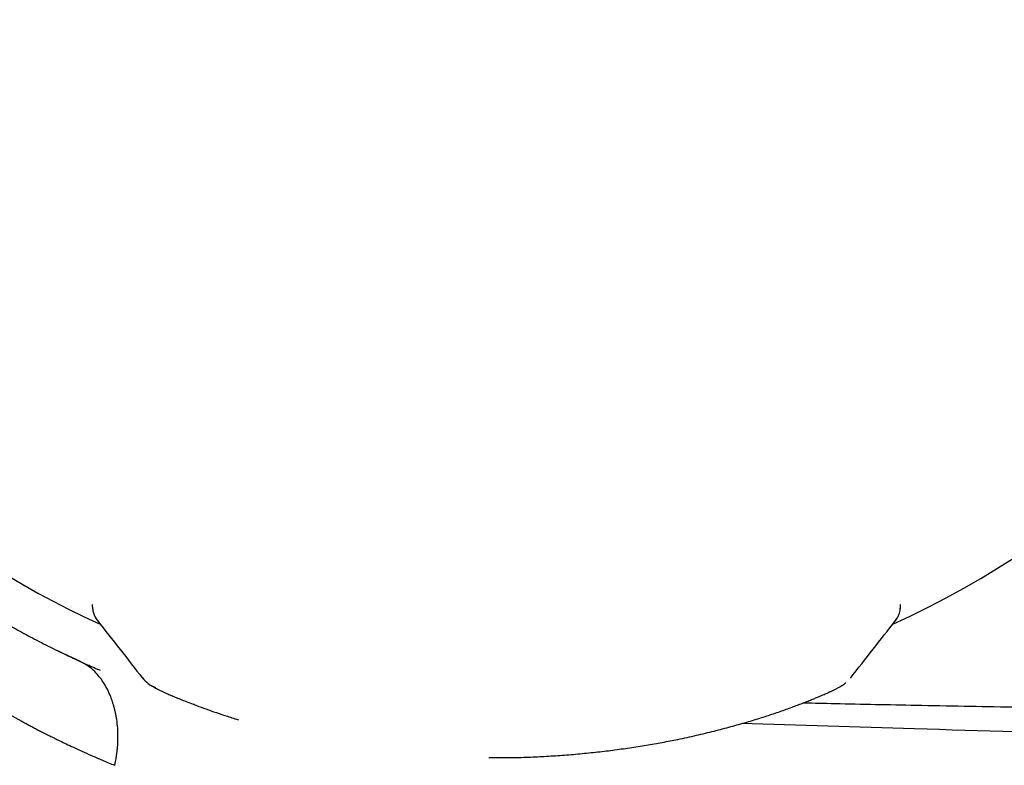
# Model space of a CAD drawing. Header units: millimetres. Extents: x 8 to 871, y 12 to 1888.
# Tile 45 of 114: x 133 to 156, y 1011 to 1029. Entities that reach past the tile are written whole.
import ezdxf

# ---------------------------------------------------------------- set-up
doc = ezdxf.new("R2010")
doc.units = ezdxf.units.MM

msp = doc.modelspace()

# ---------------------------------------------------------------- linework, layer by layer
at = {"color": 7, "linetype": 'Continuous', "lineweight": 30}
for p, q in [((134.271, 1014.827), (134.271, 1014.886)), ((153.557, 1014.789), (153.558, 1014.83)), ((153.559, 1014.83), (153.559, 1014.886)), ((153.451, 1014.522), (153.494, 1014.591)), ((153.502, 1014.604), (153.51, 1014.618)), ((153.442, 1014.506), (153.448, 1014.517)), ((133.919, 1013.556), (133.872, 1013.578)), ((143.731, 1011.236), (144.131, 1011.236))]:
    msp.add_line(p, q, dxfattribs=at)
at = {"color": 7, "linetype": 'Continuous', "lineweight": 30, "flags": 128}
for points in [[(136.695, 1012.501), (136.69, 1012.503), (136.675, 1012.509)], [(151.136, 1012.501), (151.14, 1012.503), (151.155, 1012.51)]]:
    msp.add_lwpolyline(points, dxfattribs=at)
at = {"color": 7, "linetype": 'Continuous', "lineweight": 30}
for centre, radius, start, end in [((143.915, 1035.096), 23.753, 106.1413, 233.9075), ((143.915, 1035.096), 22.741, 294.5844, 83.3251), ((143.915, 1035.096), 22.741, 179.9968, 245.4032), ((134.772, 1014.825), 0.499, 202.4362, 218.1488), ((153.058, 1014.827), 0.499, 321.9443, 335.054), ((136.013, 1013.57), 0.7, 218.1292, 249.8891), ((135.551, 1012.915), 0.221, 359.289, 0.711)]:
    msp.add_arc(centre, radius, start, end, dxfattribs=at)
for points, knots in [([(129.922, 1015.902), (129.925, 1015.9), (129.932, 1015.895), (129.98, 1015.86), (130.057, 1015.804), (130.166, 1015.727), (130.307, 1015.628), (130.48, 1015.509), (130.685, 1015.37), (130.921, 1015.214), (131.186, 1015.043), (131.48, 1014.86), (131.802, 1014.666), (132.151, 1014.464), (132.53, 1014.253), (132.939, 1014.035), (133.382, 1013.81), (133.701, 1013.659), (133.863, 1013.582)], [0, 0, 0, 0, 0.062491, 0.125135, 0.18738, 0.249396, 0.311356, 0.373432, 0.435792, 0.4986, 0.560648, 0.622577, 0.684519, 0.746604, 0.8079, 0.870506, 0.934514, 1, 1, 1, 1]), ([(134.271, 1014.827), (134.272, 1014.807), (134.274, 1014.767), (134.284, 1014.714), (134.298, 1014.666), (134.308, 1014.64), (134.314, 1014.627)], [0, 0, 0, 0, 0.252954, 0.501487, 0.749054, 1, 1, 1, 1]), ([(153.509, 1014.614), (153.513, 1014.623), (153.522, 1014.643), (153.539, 1014.69), (153.554, 1014.753), (153.557, 1014.803), (153.558, 1014.83)], [0, 0, 0, 0, 0.169738, 0.390728, 0.66754, 1, 1, 1, 1]), ([(134.314, 1014.626), (134.321, 1014.612), (134.336, 1014.581), (134.358, 1014.543), (134.376, 1014.519), (134.386, 1014.507)], [0, 0, 0, 0, 0.2875843, 0.6300717, 1, 1, 1, 1]), ([(134.388, 1014.504), (134.567, 1014.276), (134.927, 1013.818), (135.286, 1013.36), (135.466, 1013.131)], [0, 0, 0, 0, 0.499091, 1, 1, 1, 1]), ([(152.366, 1013.133), (152.546, 1013.362), (152.904, 1013.82), (153.262, 1014.277), (153.441, 1014.506)], [0, 0, 0, 0, 0.500598, 1, 1, 1, 1]), ([(133.862, 1013.582), (133.723, 1013.648), (133.57, 1013.719), (133.429, 1013.79), (133.417, 1013.796)], [0, 0, 0, 0, 0.911274, 1, 1, 1, 1]), ([(134.799, 1011.054), (134.8, 1011.058), (134.806, 1011.075), (134.814, 1011.117), (134.825, 1011.175), (134.837, 1011.247), (134.846, 1011.305), (134.852, 1011.349), (134.855, 1011.374), (134.858, 1011.401), (134.861, 1011.428), (134.864, 1011.457), (134.872, 1011.553), (134.88, 1011.715), (134.873, 1011.936), (134.854, 1012.108), (134.832, 1012.233), (134.816, 1012.317), (134.797, 1012.397), (134.776, 1012.474), (134.753, 1012.548), (134.73, 1012.618), (134.691, 1012.721), (134.634, 1012.852), (134.551, 1013.003), (134.459, 1013.138), (134.349, 1013.268), (134.215, 1013.389), (134.047, 1013.496), (133.925, 1013.553), (133.863, 1013.582)], [0, 0, 0, 0, 0.0042422, 0.0167225, 0.0366762, 0.0565686, 0.0809063, 0.0880449, 0.0955113, 0.1033117, 0.1114529, 0.1199423, 0.1287876, 0.1969587, 0.2649511, 0.3320775, 0.3603376, 0.3881621, 0.4154661, 0.4421699, 0.4682005, 0.4934936, 0.5179938, 0.5819176, 0.6447741, 0.7058757, 0.7647374, 0.8404163, 0.9186112, 1, 1, 1, 1]), ([(134.46, 1013.312), (134.447, 1013.318), (134.415, 1013.331), (134.35, 1013.359), (134.272, 1013.393), (134.125, 1013.459), (134.008, 1013.514), (133.919, 1013.556)], [0, 0, 0, 0, 0.085455, 0.215263, 0.360902, 0.5105, 1, 1, 1, 1]), ([(135.583, 1013.019), (135.6, 1013.004), (135.64, 1012.971), (135.692, 1012.939), (135.725, 1012.92), (135.747, 1012.908), (135.778, 1012.892), (135.813, 1012.874), (135.857, 1012.853), (135.909, 1012.828), (135.972, 1012.799), (136.047, 1012.765), (136.136, 1012.726), (136.241, 1012.682), (136.365, 1012.631), (136.509, 1012.573), (136.618, 1012.531), (136.675, 1012.509)], [0, 0, 0, 0, 0.0318003, 0.0706509, 0.1069636, 0.1460317, 0.1914413, 0.2431956, 0.3013042, 0.3657858, 0.4366703, 0.5140007, 0.5978352, 0.6882487, 0.7853347, 0.8892067, 1, 1, 1, 1]), ([(151.156, 1012.51), (151.202, 1012.527), (151.291, 1012.562), (151.409, 1012.608), (151.51, 1012.65), (151.598, 1012.686), (151.671, 1012.717), (151.733, 1012.743), (151.785, 1012.766), (151.828, 1012.785), (151.876, 1012.807), (151.931, 1012.832), (151.993, 1012.862), (152.043, 1012.887), (152.081, 1012.907), (152.111, 1012.924), (152.153, 1012.949), (152.2, 1012.981), (152.232, 1013.004), (152.251, 1013.021), (152.253, 1013.022)], [0, 0, 0, 0, 0.090759, 0.174933, 0.252573, 0.32372, 0.388408, 0.445678, 0.49676, 0.541664, 0.584021, 0.653005, 0.727917, 0.80886, 0.851632, 0.894678, 0.935943, 0.966319, 0.996694, 1, 1, 1, 1]), ([(131.539, 1012.731), (131.539, 1012.731), (131.535, 1012.734), (131.548, 1012.724), (131.58, 1012.702), (131.639, 1012.662), (131.724, 1012.606), (131.838, 1012.535), (131.981, 1012.447), (132.156, 1012.344), (132.314, 1012.253), (132.435, 1012.185), (132.507, 1012.145), (132.584, 1012.103), (132.665, 1012.058), (132.751, 1012.012), (132.841, 1011.965), (132.933, 1011.916), (133.027, 1011.867), (133.123, 1011.819), (133.224, 1011.768), (133.322, 1011.719), (133.412, 1011.675), (133.515, 1011.625), (133.646, 1011.562), (133.819, 1011.48), (134.02, 1011.388), (134.249, 1011.285), (134.509, 1011.173), (134.7, 1011.094), (134.799, 1011.054)], [0, 0, 0, 0, 0.000389, 0.056012, 0.11317, 0.171905, 0.232257, 0.294262, 0.357954, 0.423364, 0.49052, 0.510827, 0.531571, 0.552754, 0.574375, 0.596436, 0.618937, 0.641879, 0.663296, 0.685083, 0.707241, 0.729771, 0.748617, 0.763693, 0.793578, 0.827263, 0.864747, 0.906031, 0.951116, 1, 1, 1, 1]), ([(136.695, 1012.501), (136.768, 1012.474), (136.914, 1012.419), (137.159, 1012.332), (137.423, 1012.244), (137.622, 1012.18), (137.737, 1012.145), (137.752, 1012.141)], [0, 0, 0, 0, 0.239521, 0.479846, 0.721146, 0.96357, 1, 1, 1, 1]), ([(144.131, 1011.236), (144.276, 1011.238), (144.567, 1011.243), (145, 1011.262), (145.43, 1011.288), (145.856, 1011.323), (146.277, 1011.365), (146.691, 1011.414), (147.096, 1011.47), (147.491, 1011.532), (147.874, 1011.599), (148.276, 1011.678), (148.69, 1011.768), (149.114, 1011.87), (149.515, 1011.976), (149.893, 1012.083), (150.245, 1012.191), (150.571, 1012.298), (150.872, 1012.403), (151.048, 1012.469), (151.136, 1012.501)], [0, 0, 0, 0, 0.050373, 0.100779, 0.151241, 0.201772, 0.252361, 0.302953, 0.353487, 0.403898, 0.454121, 0.504105, 0.566415, 0.628691, 0.690914, 0.753052, 0.815066, 0.876918, 0.938571, 1, 1, 1, 1]), ([(151.246, 1012.545), (151.496, 1012.539), (152.39, 1012.519), (153.667, 1012.493), (155.079, 1012.467), (156.229, 1012.446), (157.336, 1012.427), (158.401, 1012.41), (159.426, 1012.395), (160.454, 1012.381), (161.484, 1012.367), (162.516, 1012.355), (164.396, 1012.334), (167.133, 1012.308), (170.735, 1012.287), (174.365, 1012.275), (176.794, 1012.276), (178.013, 1012.277)], [0, 0, 0, 0, 0.028016, 0.100185, 0.143189, 0.186295, 0.229061, 0.267297, 0.305613, 0.344008, 0.382482, 0.421037, 0.45967, 0.593217, 0.727786, 0.86338, 1, 1, 1, 1]), ([(177.999, 1011.221), (176.392, 1011.268), (173.178, 1011.363), (168.357, 1011.503), (163.535, 1011.641), (158.714, 1011.78), (154.122, 1011.915), (151.137, 1012.005), (149.76, 1012.047)], [0, 0, 0, 0, 0.1707623, 0.3415013, 0.5122291, 0.682958, 0.8537002, 1, 1, 1, 1])]:
    msp.add_open_spline(points, degree=3, knots=knots, dxfattribs=at)

doc.saveas('drawing.dxf')
